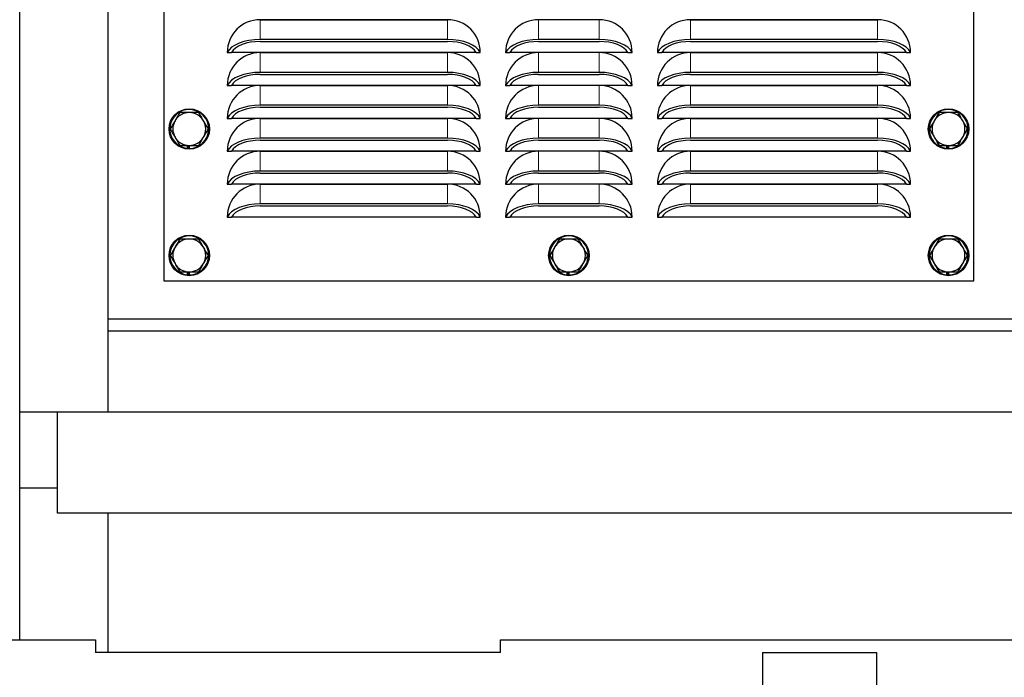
# Model space of a CAD drawing. Header units: millimetres. Extents: x 0 to 29700, y -16 to 21000.
# Tile 181 of 256: x 8309 to 8698, y 16284 to 16544. Entities that reach past the tile are written whole.
import ezdxf

# ---------------------------------------------------------------- set-up
doc = ezdxf.new("R2010")
doc.units = ezdxf.units.MM
doc.layers.add('1', color=7, linetype='Continuous', true_color=0xffffff)
doc.layers.add('254', color=7, linetype='Continuous', true_color=0xffffff)
doc.styles.add('latin_extended', font='simplex.shx')
doc.dimstyles.get("Standard").update_dxf_attribs({"dimtxt": 0.18, "dimasz": 0.18, "dimexe": 0.18, "dimexo": 0.0625, "dimgap": 0.09, "dimtad": 0, "dimtih": 1, "dimtoh": 1, "dimdec": 4, "dimzin": 0, "dimdsep": 46, "dimtxsty": 'Standard', "dimcen": 0.09, "dimadec": 0, "dimazin": 0, "dimtfac": 1, "dimtdec": 4, "dimtofl": 0, "dimtmove": 0, "dimatfit": 3, "dimfxl": 1, "dimtolj": 1, "dimtzin": 0, "dimarcsym": 0})

# ---------------------------------------------------------------- blocks, each defined once
blk = doc.blocks.new('_U0')
at = {"layer": '254', "color": 3, "linetype": 'Continuous', "lineweight": 13, "transparency": 16777216}
for p, q in [((2857.01, 16398.8), (2857.01, 14093.8)), ((10757.01, 15923.8), (10757.01, 14093.8)), ((3032.01, 14143.8), (10582.01, 14143.8))]:
    blk.add_line(p, q, dxfattribs=at)
at = {"layer": '254', "color": 3, "transparency": 16777216}
for points in [[(3032.01, 14172.97), (3032.01, 14114.64), (2857.01, 14143.8)], [(10582.01, 14114.64), (10582.01, 14172.97), (10757.01, 14143.8)]]:
    blk.add_solid(points, dxfattribs=at)
at = {"layer": 'Defpoints', "color": 0, "transparency": 16777216}
for p in [(2857.01, 16448.8), (10757.01, 15973.8), (10757.01, 14143.8)]:
    blk.add_point(p, dxfattribs=at)
at = {"layer": '254', "color": 2, "lineweight": 13, "transparency": 16777216, "insert": (6498.68, 14406.3), "char_height": 175, "attachment_point": 1, "style": 'latin_extended'}
blk.add_mtext('\\A1;7900', dxfattribs=at)

msp = doc.modelspace()

# ---------------------------------------------------------------- linework, layer by layer
at = {"layer": '1', "color": 2, "linetype": 'Continuous', "lineweight": 25}
for p, q in [((8366.013, 17310.757), (8366.013, 16440.757)), ((8686.013, 16440.757), (8686.013, 17310.757)), ((8309.013, 16388.803), (8309.013, 16670.285)), ((8344.013, 16388.803), (8344.013, 16670.285)), ((8404.013, 16543.974), (8478.013, 16543.974)), ((8478.013, 16543.972), (8404.013, 16543.972)), ((8538.013, 16543.972), (8514.013, 16543.972)), ((8574.013, 16543.974), (8648.013, 16543.974)), ((8648.013, 16543.972), (8574.013, 16543.972)), ((8478.013, 16536.147), (8404.013, 16536.147)), ((8404.013, 16535.339), (8478.013, 16535.339)), ((8538.013, 16536.147), (8514.013, 16536.147)), ((8514.013, 16535.339), (8538.013, 16535.339)), ((8648.013, 16536.147), (8574.013, 16536.147)), ((8574.013, 16535.339), (8648.013, 16535.339)), ((8391.014, 16530.972), (8392.677, 16530.972)), ((8489.35, 16530.972), (8392.677, 16530.972)), ((8404.013, 16530.969), (8478.013, 16530.969)), ((8478.013, 16530.967), (8404.013, 16530.967)), ((8489.35, 16530.972), (8491.013, 16530.972)), ((8501.013, 16530.972), (8501.014, 16530.972)), ((8501.014, 16530.972), (8502.677, 16530.972)), ((8549.35, 16530.972), (8502.677, 16530.972)), ((8538.013, 16530.967), (8514.013, 16530.967)), ((8549.35, 16530.972), (8551.013, 16530.972)), ((8551.013, 16530.972), (8551.013, 16530.972)), ((8561.014, 16530.972), (8562.677, 16530.972)), ((8659.35, 16530.972), (8562.677, 16530.972)), ((8574.013, 16530.969), (8648.013, 16530.969)), ((8648.013, 16530.967), (8574.013, 16530.967)), ((8659.35, 16530.972), (8661.013, 16530.972)), ((8478.013, 16523.142), (8404.013, 16523.142)), ((8538.013, 16523.142), (8514.013, 16523.142)), ((8648.013, 16523.142), (8574.013, 16523.142)), ((8404.013, 16522.334), (8478.013, 16522.334)), ((8514.013, 16522.334), (8538.013, 16522.334)), ((8574.013, 16522.334), (8648.013, 16522.334)), ((8391.014, 16517.967), (8392.677, 16517.967)), ((8489.35, 16517.967), (8392.677, 16517.967)), ((8404.013, 16517.964), (8478.013, 16517.964)), ((8478.013, 16517.962), (8404.013, 16517.962)), ((8489.35, 16517.967), (8491.013, 16517.967)), ((8501.013, 16517.967), (8501.014, 16517.967)), ((8501.014, 16517.967), (8502.677, 16517.967)), ((8549.35, 16517.967), (8502.677, 16517.967)), ((8538.013, 16517.962), (8514.013, 16517.962)), ((8549.35, 16517.967), (8551.013, 16517.967)), ((8551.013, 16517.967), (8551.013, 16517.967)), ((8561.014, 16517.967), (8562.677, 16517.967)), ((8659.35, 16517.967), (8562.677, 16517.967)), ((8574.013, 16517.964), (8648.013, 16517.964)), ((8648.013, 16517.962), (8574.013, 16517.962)), ((8659.35, 16517.967), (8661.013, 16517.967)), ((8478.013, 16510.137), (8404.013, 16510.137)), ((8404.013, 16509.329), (8478.013, 16509.329)), ((8538.013, 16510.137), (8514.013, 16510.137)), ((8514.013, 16509.329), (8538.013, 16509.329)), ((8648.013, 16510.137), (8574.013, 16510.137)), ((8574.013, 16509.329), (8648.013, 16509.329)), ((8391.014, 16504.962), (8392.677, 16504.962)), ((8489.35, 16504.962), (8392.677, 16504.962)), ((8404.013, 16504.959), (8478.013, 16504.959)), ((8478.013, 16504.957), (8404.013, 16504.957)), ((8489.35, 16504.962), (8491.013, 16504.962)), ((8501.013, 16504.962), (8501.014, 16504.962)), ((8501.014, 16504.962), (8502.677, 16504.962)), ((8549.35, 16504.962), (8502.677, 16504.962)), ((8538.013, 16504.957), (8514.013, 16504.957)), ((8549.35, 16504.962), (8551.013, 16504.962)), ((8551.013, 16504.962), (8551.013, 16504.962)), ((8561.014, 16504.962), (8562.677, 16504.962)), ((8659.35, 16504.962), (8562.677, 16504.962)), ((8574.013, 16504.959), (8648.013, 16504.959)), ((8648.013, 16504.957), (8574.013, 16504.957)), ((8659.35, 16504.962), (8661.013, 16504.962)), ((8478.013, 16497.132), (8404.013, 16497.132)), ((8404.013, 16496.324), (8478.013, 16496.324)), ((8538.013, 16497.132), (8514.013, 16497.132)), ((8514.013, 16496.324), (8538.013, 16496.324)), ((8648.013, 16497.132), (8574.013, 16497.132)), ((8574.013, 16496.324), (8648.013, 16496.324)), ((8375.251, 16494.257), (8375.251, 16493.095)), ((8375.603, 16494.257), (8375.603, 16493.068)), ((8376.071, 16493.057), (8376.071, 16494.257)), ((8391.014, 16491.957), (8392.677, 16491.957)), ((8489.35, 16491.957), (8392.677, 16491.957)), ((8404.013, 16491.954), (8478.013, 16491.954)), ((8478.013, 16491.952), (8404.013, 16491.952)), ((8489.35, 16491.957), (8491.013, 16491.957)), ((8501.013, 16491.957), (8501.014, 16491.957)), ((8501.014, 16491.957), (8502.677, 16491.957)), ((8549.35, 16491.957), (8502.677, 16491.957)), ((8538.013, 16491.952), (8514.013, 16491.952)), ((8549.35, 16491.957), (8551.013, 16491.957)), ((8551.013, 16491.957), (8551.013, 16491.957)), ((8561.014, 16491.957), (8562.677, 16491.957)), ((8659.35, 16491.957), (8562.677, 16491.957)), ((8574.013, 16491.954), (8648.013, 16491.954)), ((8648.013, 16491.952), (8574.013, 16491.952)), ((8659.35, 16491.957), (8661.013, 16491.957)), ((8675.251, 16494.257), (8675.251, 16493.095)), ((8675.603, 16494.257), (8675.603, 16493.068)), ((8676.071, 16493.057), (8676.071, 16494.257)), ((8478.013, 16484.127), (8404.013, 16484.127)), ((8538.013, 16484.127), (8514.013, 16484.127)), ((8648.013, 16484.127), (8574.013, 16484.127)), ((8404.013, 16483.319), (8478.013, 16483.319)), ((8514.013, 16483.319), (8538.013, 16483.319)), ((8574.013, 16483.319), (8648.013, 16483.319)), ((8391.014, 16478.952), (8392.677, 16478.952)), ((8489.35, 16478.952), (8392.677, 16478.952)), ((8404.013, 16478.949), (8478.013, 16478.949)), ((8478.013, 16478.947), (8404.013, 16478.947)), ((8489.35, 16478.952), (8491.013, 16478.952)), ((8501.013, 16478.952), (8501.014, 16478.952)), ((8501.014, 16478.952), (8502.677, 16478.952)), ((8549.35, 16478.952), (8502.677, 16478.952)), ((8538.013, 16478.947), (8514.013, 16478.947)), ((8549.35, 16478.952), (8551.013, 16478.952)), ((8551.013, 16478.952), (8551.013, 16478.952)), ((8561.014, 16478.952), (8562.677, 16478.952)), ((8659.35, 16478.952), (8562.677, 16478.952)), ((8574.013, 16478.949), (8648.013, 16478.949)), ((8648.013, 16478.947), (8574.013, 16478.947)), ((8659.35, 16478.952), (8661.013, 16478.952)), ((8478.013, 16471.122), (8404.013, 16471.122)), ((8404.013, 16470.314), (8478.013, 16470.314)), ((8538.013, 16471.122), (8514.013, 16471.122)), ((8514.013, 16470.314), (8538.013, 16470.314)), ((8648.013, 16471.122), (8574.013, 16471.122)), ((8574.013, 16470.314), (8648.013, 16470.314)), ((8391.014, 16465.947), (8392.677, 16465.947)), ((8489.35, 16465.947), (8392.677, 16465.947)), ((8489.35, 16465.947), (8491.013, 16465.947)), ((8501.013, 16465.947), (8501.014, 16465.947)), ((8501.014, 16465.947), (8502.677, 16465.947)), ((8549.35, 16465.947), (8502.677, 16465.947)), ((8549.35, 16465.947), (8551.013, 16465.947)), ((8551.013, 16465.947), (8551.013, 16465.947)), ((8561.014, 16465.947), (8562.677, 16465.947)), ((8659.35, 16465.947), (8562.677, 16465.947)), ((8659.35, 16465.947), (8661.013, 16465.947)), ((8375.251, 16444.257), (8375.251, 16443.095)), ((8375.603, 16444.257), (8375.603, 16443.068)), ((8376.071, 16443.057), (8376.071, 16444.257)), ((8525.251, 16444.257), (8525.251, 16443.095)), ((8525.603, 16444.257), (8525.603, 16443.068)), ((8526.071, 16443.057), (8526.071, 16444.257)), ((8675.251, 16444.257), (8675.251, 16443.095)), ((8675.603, 16444.257), (8675.603, 16443.068)), ((8676.071, 16443.057), (8676.071, 16444.257)), ((8366.013, 16440.757), (8686.013, 16440.757)), ((8344.013, 16425.757), (8904.029, 16425.757)), ((8904.029, 16420.811), (8344.013, 16420.811)), ((8324.014, 16388.803), (8309.013, 16388.803)), ((8309.013, 16358.803), (8309.013, 16388.803)), ((8959.013, 16388.803), (8324.013, 16388.803)), ((8324.013, 16348.803), (8324.013, 16388.803)), ((8324.014, 16358.803), (8309.013, 16358.803)), ((8309.013, 16298.801), (8309.013, 16358.803)), ((8959.013, 16348.803), (8324.013, 16348.803)), ((8344.013, 16293.801), (8344.013, 16348.8)), ((3006.295, 16298.803), (8339.013, 16298.803)), ((8339.013, 16298.803), (8339.013, 16293.803)), ((8499.013, 16298.803), (8739.013, 16298.803)), ((8499.013, 16293.803), (8499.013, 16298.803)), ((8499.013, 16293.803), (8339.013, 16293.803)), ((8602.513, 16293.803), (8647.513, 16293.803)), ((8602.513, 16293.803), (8602.513, 16173.803)), ((8647.513, 16293.803), (8647.513, 16173.803))]:
    msp.add_line(p, q, dxfattribs=at)
at = {"layer": '1', "color": 4, "linetype": 'Continuous', "lineweight": 13}
for p, q in [((8404.013, 16543.972), (8404.013, 16536.147)), ((8478.013, 16543.972), (8478.013, 16536.147)), ((8514.013, 16543.972), (8514.013, 16536.147)), ((8538.013, 16543.972), (8538.013, 16536.147)), ((8574.013, 16543.972), (8574.013, 16536.147)), ((8648.013, 16543.972), (8648.013, 16536.147)), ((8404.013, 16530.967), (8404.013, 16523.142)), ((8478.013, 16530.967), (8478.013, 16523.142)), ((8514.013, 16530.967), (8514.013, 16523.142)), ((8538.013, 16530.967), (8538.013, 16523.142)), ((8574.013, 16530.967), (8574.013, 16523.142)), ((8648.013, 16530.967), (8648.013, 16523.142)), ((8404.013, 16517.962), (8404.013, 16510.137)), ((8478.013, 16517.962), (8478.013, 16510.137)), ((8514.013, 16517.962), (8514.013, 16510.137)), ((8538.013, 16517.962), (8538.013, 16510.137)), ((8574.013, 16517.962), (8574.013, 16510.137)), ((8648.013, 16517.962), (8648.013, 16510.137)), ((8404.013, 16504.957), (8404.013, 16497.132)), ((8478.013, 16504.957), (8478.013, 16497.132)), ((8514.013, 16504.957), (8514.013, 16497.132)), ((8538.013, 16504.957), (8538.013, 16497.132)), ((8574.013, 16504.957), (8574.013, 16497.132)), ((8648.013, 16504.957), (8648.013, 16497.132)), ((8404.013, 16491.952), (8404.013, 16484.127)), ((8478.013, 16491.952), (8478.013, 16484.127)), ((8514.013, 16491.952), (8514.013, 16484.127)), ((8538.013, 16491.952), (8538.013, 16484.127)), ((8574.013, 16491.952), (8574.013, 16484.127)), ((8648.013, 16491.952), (8648.013, 16484.127)), ((8404.013, 16478.947), (8404.013, 16471.122)), ((8478.013, 16478.947), (8478.013, 16471.122)), ((8514.013, 16478.947), (8514.013, 16471.122)), ((8538.013, 16478.947), (8538.013, 16471.122)), ((8574.013, 16478.947), (8574.013, 16471.122)), ((8648.013, 16478.947), (8648.013, 16471.122))]:
    msp.add_line(p, q, dxfattribs=at)
at = {"layer": '1', "color": 2, "linetype": 'Continuous', "lineweight": 25}
for centre in [(8376.013, 16500.757), (8676.013, 16500.757), (8376.013, 16450.757), (8526.013, 16450.757), (8676.013, 16450.757)]:
    msp.add_circle(centre, 8, dxfattribs=at)
for centre, radius, start, end in [((8404.013, 16530.972), 13.002, 90, 180), ((8404.013, 16530.972), 13, 90, 180), ((8478.013, 16530.972), 13.002, 0, 90), ((8478.013, 16530.972), 13, 0, 90), ((8514.013, 16530.972), 13, 90, 180), ((8538.013, 16530.972), 13, 0, 90), ((8574.013, 16530.972), 13.002, 90, 180), ((8574.013, 16530.972), 13, 90, 180), ((8648.013, 16530.972), 13.002, 0, 90), ((8648.013, 16530.972), 13, 0, 90), ((8404.013, 16517.967), 13.002, 90, 180), ((8404.013, 16517.967), 13, 90, 180), ((8478.013, 16517.967), 13.002, 0, 90), ((8478.013, 16517.967), 13, 0, 90), ((8514.013, 16517.967), 13, 90, 180), ((8538.013, 16517.967), 13, 0, 90), ((8574.013, 16517.967), 13.002, 90, 180), ((8574.013, 16517.967), 13, 90, 180), ((8648.013, 16517.967), 13.002, 0, 90), ((8648.013, 16517.967), 13, 0, 90), ((8404.013, 16504.962), 13.002, 90, 180), ((8404.013, 16504.962), 13, 90, 180), ((8478.013, 16504.962), 13.002, 0, 90), ((8478.013, 16504.962), 13, 0, 90), ((8514.013, 16504.962), 13, 90, 180), ((8538.013, 16504.962), 13, 0, 90), ((8574.013, 16504.962), 13.002, 90, 180), ((8574.013, 16504.962), 13, 90, 180), ((8648.013, 16504.962), 13.002, 0, 90), ((8648.013, 16504.962), 13, 0, 90), ((8376.013, 16500.757), 7.7, 270.42672, 264.31576), ((8376.013, 16500.757), 6.5, 90, 150), ((8376.013, 16500.757), 6.5, 30, 90), ((8676.013, 16500.757), 7.7, 270.42672, 264.31576), ((8676.013, 16500.757), 6.5, 90, 150), ((8676.013, 16500.757), 6.5, 30, 90), ((8376.013, 16500.757), 6.5, 150, 210), ((8376.013, 16500.757), 6.5, 330, 30), ((8404.013, 16491.957), 13.002, 90, 180), ((8404.013, 16491.957), 13, 90, 180), ((8478.013, 16491.957), 13.002, 0, 90), ((8478.013, 16491.957), 13, 0, 90), ((8514.013, 16491.957), 13, 90, 180), ((8538.013, 16491.957), 13, 0, 90), ((8574.013, 16491.957), 13.002, 90, 180), ((8574.013, 16491.957), 13, 90, 180), ((8648.013, 16491.957), 13.002, 0, 90), ((8648.013, 16491.957), 13, 0, 90), ((8676.013, 16500.757), 6.5, 150, 210), ((8676.013, 16500.757), 6.5, 330, 30), ((8376.013, 16500.757), 6.5, 210, 270), ((8376.013, 16500.757), 6.5, 270, 330), ((8676.013, 16500.757), 6.5, 210, 270), ((8676.013, 16500.757), 6.5, 270, 330), ((8404.013, 16478.952), 13.002, 90, 180), ((8404.013, 16478.952), 13, 90, 180), ((8478.013, 16478.952), 13.002, 0, 90), ((8478.013, 16478.952), 13, 0, 90), ((8514.013, 16478.952), 13, 90, 180), ((8538.013, 16478.952), 13, 0, 90), ((8574.013, 16478.952), 13.002, 90, 180), ((8574.013, 16478.952), 13, 90, 180), ((8648.013, 16478.952), 13.002, 0, 90), ((8648.013, 16478.952), 13, 0, 90), ((8404.013, 16465.947), 13.002, 90, 180), ((8404.013, 16465.947), 13, 90, 180), ((8478.013, 16465.947), 13.002, 0, 90), ((8478.013, 16465.947), 13, 0, 90), ((8514.013, 16465.947), 13, 90, 180), ((8538.013, 16465.947), 13, 0, 90), ((8574.013, 16465.947), 13.002, 90, 180), ((8574.013, 16465.947), 13, 90, 180), ((8648.013, 16465.947), 13.002, 0, 90), ((8648.013, 16465.947), 13, 0, 90), ((8376.013, 16450.757), 7.7, 270.42672, 264.31576), ((8376.013, 16450.757), 6.5, 90, 150), ((8376.013, 16450.757), 6.5, 30, 90), ((8526.013, 16450.757), 7.7, 270.42672, 264.31576), ((8526.013, 16450.757), 6.5, 90, 150), ((8526.013, 16450.757), 6.5, 30, 90), ((8676.013, 16450.757), 7.7, 270.42672, 264.31576), ((8676.013, 16450.757), 6.5, 90, 150), ((8676.013, 16450.757), 6.5, 30, 90), ((8376.013, 16450.757), 6.5, 150, 210), ((8376.013, 16450.757), 6.5, 330, 30), ((8526.013, 16450.757), 6.5, 150, 210), ((8526.013, 16450.757), 6.5, 330, 30), ((8676.013, 16450.757), 6.5, 150, 210), ((8676.013, 16450.757), 6.5, 330, 30), ((8376.013, 16450.757), 6.5, 210, 270), ((8376.013, 16450.757), 6.5, 270, 330), ((8526.013, 16450.757), 6.5, 210, 270), ((8526.013, 16450.757), 6.5, 270, 330), ((8676.013, 16450.757), 6.5, 210, 270), ((8676.013, 16450.757), 6.5, 270, 330)]:
    msp.add_arc(centre, radius, start, end, dxfattribs=at)
for centre, major_axis, ratio, start_param, end_param in [((8404.013, 16529.478), (13.339, 0), 0.5, 1.5707963, 2.9155852), ((8404.013, 16529.478), (-11.724, 0), 0.5, 4.712389, 6.0253781), ((8478.013, 16529.478), (13.339, 0), 0.5, 0.2260075, 1.5707963), ((8478.013, 16529.478), (-11.724, 0), 0.5, 3.3993998, 4.712389), ((8514.013, 16529.478), (13.339, 0), 0.5, 1.5707963, 2.9155852), ((8514.013, 16529.478), (-11.724, 0), 0.5, 4.712389, 6.0253781), ((8538.013, 16529.478), (13.339, 0), 0.5, 0.2260075, 1.5707963), ((8538.013, 16529.478), (-11.724, 0), 0.5, 3.3993998, 4.712389), ((8574.013, 16529.478), (13.339, 0), 0.5, 1.5707963, 2.9155852), ((8574.013, 16529.478), (-11.724, 0), 0.5, 4.712389, 6.0253781), ((8648.013, 16529.478), (13.339, 0), 0.5, 0.2260075, 1.5707963), ((8648.013, 16529.478), (-11.724, 0), 0.5, 3.3993998, 4.712389), ((8404.013, 16516.473), (13.339, 0), 0.5, 1.5707963, 2.9155852), ((8478.013, 16516.473), (13.339, 0), 0.5, 0.2260075, 1.5707963), ((8514.013, 16516.473), (13.339, 0), 0.5, 1.5707963, 2.9155852), ((8538.013, 16516.473), (13.339, 0), 0.5, 0.2260075, 1.5707963), ((8574.013, 16516.473), (13.339, 0), 0.5, 1.5707963, 2.9155852), ((8648.013, 16516.473), (13.339, 0), 0.5, 0.2260075, 1.5707963), ((8404.013, 16516.473), (-11.724, 0), 0.5, 4.712389, 6.0253781), ((8478.013, 16516.473), (-11.724, 0), 0.5, 3.3993998, 4.712389), ((8514.013, 16516.473), (-11.724, 0), 0.5, 4.712389, 6.0253781), ((8538.013, 16516.473), (-11.724, 0), 0.5, 3.3993998, 4.712389), ((8574.013, 16516.473), (-11.724, 0), 0.5, 4.712389, 6.0253781), ((8648.013, 16516.473), (-11.724, 0), 0.5, 3.3993998, 4.712389), ((8404.013, 16503.468), (13.339, 0), 0.5, 1.5707963, 2.9155852), ((8404.013, 16503.468), (-11.724, 0), 0.5, 4.712389, 6.0253781), ((8478.013, 16503.468), (13.339, 0), 0.5, 0.2260075, 1.5707963), ((8478.013, 16503.468), (-11.724, 0), 0.5, 3.3993998, 4.712389), ((8514.013, 16503.468), (13.339, 0), 0.5, 1.5707963, 2.9155852), ((8514.013, 16503.468), (-11.724, 0), 0.5, 4.712389, 6.0253781), ((8538.013, 16503.468), (13.339, 0), 0.5, 0.2260075, 1.5707963), ((8538.013, 16503.468), (-11.724, 0), 0.5, 3.3993998, 4.712389), ((8574.013, 16503.468), (13.339, 0), 0.5, 1.5707963, 2.9155852), ((8574.013, 16503.468), (-11.724, 0), 0.5, 4.712389, 6.0253781), ((8648.013, 16503.468), (13.339, 0), 0.5, 0.2260075, 1.5707963), ((8648.013, 16503.468), (-11.724, 0), 0.5, 3.3993998, 4.712389), ((8404.013, 16490.463), (13.339, 0), 0.5, 1.5707963, 2.9155852), ((8404.013, 16490.463), (-11.724, 0), 0.5, 4.712389, 6.0253781), ((8478.013, 16490.463), (13.339, 0), 0.5, 0.2260075, 1.5707963), ((8478.013, 16490.463), (-11.724, 0), 0.5, 3.3993998, 4.712389), ((8514.013, 16490.463), (13.339, 0), 0.5, 1.5707963, 2.9155852), ((8514.013, 16490.463), (-11.724, 0), 0.5, 4.712389, 6.0253781), ((8538.013, 16490.463), (13.339, 0), 0.5, 0.2260075, 1.5707963), ((8538.013, 16490.463), (-11.724, 0), 0.5, 3.3993998, 4.712389), ((8574.013, 16490.463), (13.339, 0), 0.5, 1.5707963, 2.9155852), ((8574.013, 16490.463), (-11.724, 0), 0.5, 4.712389, 6.0253781), ((8648.013, 16490.463), (13.339, 0), 0.5, 0.2260075, 1.5707963), ((8648.013, 16490.463), (-11.724, 0), 0.5, 3.3993998, 4.712389), ((8376.013, 16500.757), (0.587, 7.678), 0.9999995, 3.1186314, 3.1645681), ((8676.013, 16500.757), (0.668, 7.671), 0.9999999, 3.1292059, 3.1751426), ((8404.013, 16477.458), (13.339, 0), 0.5, 1.5707963, 2.9155852), ((8478.013, 16477.458), (13.339, 0), 0.5, 0.2260075, 1.5707963), ((8514.013, 16477.458), (13.339, 0), 0.5, 1.5707963, 2.9155852), ((8538.013, 16477.458), (13.339, 0), 0.5, 0.2260075, 1.5707963), ((8574.013, 16477.458), (13.339, 0), 0.5, 1.5707963, 2.9155852), ((8648.013, 16477.458), (13.339, 0), 0.5, 0.2260075, 1.5707963), ((8404.013, 16477.458), (-11.724, 0), 0.5, 4.712389, 6.0253781), ((8478.013, 16477.458), (-11.724, 0), 0.5, 3.3993998, 4.712389), ((8514.013, 16477.458), (-11.724, 0), 0.5, 4.712389, 6.0253781), ((8538.013, 16477.458), (-11.724, 0), 0.5, 3.3993998, 4.712389), ((8574.013, 16477.458), (-11.724, 0), 0.5, 4.712389, 6.0253781), ((8648.013, 16477.458), (-11.724, 0), 0.5, 3.3993998, 4.712389), ((8404.013, 16464.453), (13.339, 0), 0.5, 1.5707963, 2.9155852), ((8404.013, 16464.453), (-11.724, 0), 0.5, 4.712389, 6.0253781), ((8478.013, 16464.453), (13.339, 0), 0.5, 0.2260075, 1.5707963), ((8478.013, 16464.453), (-11.724, 0), 0.5, 3.3993998, 4.712389), ((8514.013, 16464.453), (13.339, 0), 0.5, 1.5707963, 2.9155852), ((8514.013, 16464.453), (-11.724, 0), 0.5, 4.712389, 6.0253781), ((8538.013, 16464.453), (13.339, 0), 0.5, 0.2260075, 1.5707963), ((8538.013, 16464.453), (-11.724, 0), 0.5, 3.3993998, 4.712389), ((8574.013, 16464.453), (13.339, 0), 0.5, 1.5707963, 2.9155852), ((8574.013, 16464.453), (-11.724, 0), 0.5, 4.712389, 6.0253781), ((8648.013, 16464.453), (13.339, 0), 0.5, 0.2260075, 1.5707963), ((8648.013, 16464.453), (-11.724, 0), 0.5, 3.3993998, 4.712389), ((8376.013, 16450.757), (0.587, 7.678), 0.9999995, 3.1186314, 3.1645681), ((8526.013, 16450.757), (-7.678, 0.584), 1, 1.5475435, 1.5934802), ((8676.013, 16450.757), (0.668, 7.671), 0.9999999, 3.1292059, 3.1751426)]:
    msp.add_ellipse(centre, major_axis=major_axis, ratio=ratio, start_param=start_param, end_param=end_param, dxfattribs=at)
for points, knots in [([(8372.261, 16507.257), (8371.954, 16506.726), (8371.645, 16506.191), (8371.177, 16505.38), (8371.019, 16505.107), (8370.703, 16504.56), (8370.544, 16504.284), (8370.384, 16504.007)], [0, 0, 0, 0, 0.5, 0.5, 0.75, 0.75, 1, 1, 1, 1]), ([(8376.013, 16507.257), (8375.693, 16507.257), (8375.375, 16507.257), (8374.743, 16507.257), (8374.429, 16507.257), (8373.491, 16507.257), (8372.874, 16507.257), (8372.261, 16507.257)], [0, 0, 0, 0, 0.25, 0.25, 0.5, 0.5, 1, 1, 1, 1]), ([(8379.766, 16507.257), (8379.153, 16507.257), (8378.535, 16507.257), (8377.598, 16507.257), (8377.284, 16507.257), (8376.652, 16507.257), (8376.334, 16507.257), (8376.013, 16507.257)], [0, 0, 0, 0, 0.5, 0.5, 0.75, 0.75, 1, 1, 1, 1]), ([(8381.643, 16504.007), (8381.482, 16504.284), (8381.323, 16504.56), (8381.007, 16505.107), (8380.85, 16505.38), (8380.382, 16506.191), (8380.073, 16506.726), (8379.766, 16507.257)], [0, 0, 0, 0, 0.25, 0.25, 0.5, 0.5, 1, 1, 1, 1]), ([(8672.261, 16507.257), (8671.954, 16506.726), (8671.645, 16506.191), (8671.177, 16505.38), (8671.019, 16505.107), (8670.703, 16504.56), (8670.544, 16504.284), (8670.384, 16504.007)], [0, 0, 0, 0, 0.5, 0.5, 0.75, 0.75, 1, 1, 1, 1]), ([(8676.013, 16507.257), (8675.693, 16507.257), (8675.375, 16507.257), (8674.743, 16507.257), (8674.429, 16507.257), (8673.491, 16507.257), (8672.874, 16507.257), (8672.261, 16507.257)], [0, 0, 0, 0, 0.25, 0.25, 0.5, 0.5, 1, 1, 1, 1]), ([(8679.766, 16507.257), (8679.153, 16507.257), (8678.535, 16507.257), (8677.598, 16507.257), (8677.284, 16507.257), (8676.652, 16507.257), (8676.334, 16507.257), (8676.013, 16507.257)], [0, 0, 0, 0, 0.5, 0.5, 0.75, 0.75, 1, 1, 1, 1]), ([(8681.643, 16504.007), (8681.482, 16504.284), (8681.323, 16504.56), (8681.007, 16505.107), (8680.85, 16505.38), (8680.382, 16506.191), (8680.073, 16506.726), (8679.766, 16507.257)], [0, 0, 0, 0, 0.25, 0.25, 0.5, 0.5, 1, 1, 1, 1]), ([(8370.384, 16504.007), (8370.224, 16503.73), (8370.065, 16503.454), (8369.749, 16502.907), (8369.592, 16502.635), (8369.123, 16501.823), (8368.814, 16501.288), (8368.508, 16500.757)], [0, 0, 0, 0, 0.25, 0.25, 0.5, 0.5, 1, 1, 1, 1]), ([(8383.519, 16500.757), (8383.212, 16501.288), (8382.903, 16501.823), (8382.435, 16502.635), (8382.278, 16502.907), (8381.962, 16503.454), (8381.803, 16503.73), (8381.643, 16504.007)], [0, 0, 0, 0, 0.5, 0.5, 0.75, 0.75, 1, 1, 1, 1]), ([(8670.384, 16504.007), (8670.224, 16503.73), (8670.065, 16503.454), (8669.749, 16502.907), (8669.592, 16502.635), (8669.123, 16501.823), (8668.814, 16501.288), (8668.508, 16500.757)], [0, 0, 0, 0, 0.25, 0.25, 0.5, 0.5, 1, 1, 1, 1]), ([(8683.519, 16500.757), (8683.212, 16501.288), (8682.903, 16501.823), (8682.435, 16502.635), (8682.278, 16502.907), (8681.962, 16503.454), (8681.803, 16503.73), (8681.643, 16504.007)], [0, 0, 0, 0, 0.5, 0.5, 0.75, 0.75, 1, 1, 1, 1]), ([(8368.508, 16500.757), (8368.814, 16500.226), (8369.123, 16499.691), (8369.592, 16498.88), (8369.749, 16498.607), (8370.065, 16498.06), (8370.224, 16497.784), (8370.384, 16497.507)], [0, 0, 0, 0, 0.5, 0.5, 0.75, 0.75, 1, 1, 1, 1]), ([(8381.643, 16497.507), (8381.803, 16497.784), (8381.962, 16498.06), (8382.278, 16498.607), (8382.435, 16498.88), (8382.903, 16499.691), (8383.212, 16500.226), (8383.519, 16500.757)], [0, 0, 0, 0, 0.25, 0.25, 0.5, 0.5, 1, 1, 1, 1]), ([(8668.508, 16500.757), (8668.814, 16500.226), (8669.123, 16499.691), (8669.592, 16498.88), (8669.749, 16498.607), (8670.065, 16498.06), (8670.224, 16497.784), (8670.384, 16497.507)], [0, 0, 0, 0, 0.5, 0.5, 0.75, 0.75, 1, 1, 1, 1]), ([(8681.643, 16497.507), (8681.803, 16497.784), (8681.962, 16498.06), (8682.278, 16498.607), (8682.435, 16498.88), (8682.903, 16499.691), (8683.212, 16500.226), (8683.519, 16500.757)], [0, 0, 0, 0, 0.25, 0.25, 0.5, 0.5, 1, 1, 1, 1]), ([(8370.384, 16497.507), (8370.544, 16497.23), (8370.703, 16496.954), (8371.019, 16496.407), (8371.177, 16496.135), (8371.645, 16495.323), (8371.954, 16494.788), (8372.261, 16494.257)], [0, 0, 0, 0, 0.25, 0.25, 0.5, 0.5, 1, 1, 1, 1]), ([(8379.766, 16494.257), (8380.073, 16494.788), (8380.382, 16495.323), (8380.85, 16496.135), (8381.007, 16496.407), (8381.323, 16496.954), (8381.482, 16497.23), (8381.643, 16497.507)], [0, 0, 0, 0, 0.5, 0.5, 0.75, 0.75, 1, 1, 1, 1]), ([(8670.384, 16497.507), (8670.544, 16497.23), (8670.703, 16496.954), (8671.019, 16496.407), (8671.177, 16496.135), (8671.645, 16495.323), (8671.954, 16494.788), (8672.261, 16494.257)], [0, 0, 0, 0, 0.25, 0.25, 0.5, 0.5, 1, 1, 1, 1]), ([(8679.766, 16494.257), (8680.073, 16494.788), (8680.382, 16495.323), (8680.85, 16496.135), (8681.007, 16496.407), (8681.323, 16496.954), (8681.482, 16497.23), (8681.643, 16497.507)], [0, 0, 0, 0, 0.5, 0.5, 0.75, 0.75, 1, 1, 1, 1]), ([(8372.261, 16494.257), (8372.874, 16494.257), (8373.491, 16494.257), (8374.429, 16494.257), (8374.743, 16494.257), (8375.375, 16494.257), (8375.693, 16494.257), (8376.013, 16494.257)], [0, 0, 0, 0, 0.5, 0.5, 0.75, 0.75, 1, 1, 1, 1]), ([(8376.013, 16494.257), (8376.334, 16494.257), (8376.652, 16494.257), (8377.284, 16494.257), (8377.598, 16494.257), (8378.535, 16494.257), (8379.153, 16494.257), (8379.766, 16494.257)], [0, 0, 0, 0, 0.25, 0.25, 0.5, 0.5, 1, 1, 1, 1]), ([(8672.261, 16494.257), (8672.874, 16494.257), (8673.491, 16494.257), (8674.429, 16494.257), (8674.743, 16494.257), (8675.375, 16494.257), (8675.693, 16494.257), (8676.013, 16494.257)], [0, 0, 0, 0, 0.5, 0.5, 0.75, 0.75, 1, 1, 1, 1]), ([(8676.013, 16494.257), (8676.334, 16494.257), (8676.652, 16494.257), (8677.284, 16494.257), (8677.598, 16494.257), (8678.535, 16494.257), (8679.153, 16494.257), (8679.766, 16494.257)], [0, 0, 0, 0, 0.25, 0.25, 0.5, 0.5, 1, 1, 1, 1]), ([(8372.261, 16457.257), (8371.954, 16456.726), (8371.645, 16456.191), (8371.177, 16455.38), (8371.019, 16455.107), (8370.703, 16454.56), (8370.544, 16454.284), (8370.384, 16454.007)], [0, 0, 0, 0, 0.5, 0.5, 0.75, 0.75, 1, 1, 1, 1]), ([(8376.013, 16457.257), (8375.693, 16457.257), (8375.375, 16457.257), (8374.743, 16457.257), (8374.429, 16457.257), (8373.491, 16457.257), (8372.874, 16457.257), (8372.261, 16457.257)], [0, 0, 0, 0, 0.25, 0.25, 0.5, 0.5, 1, 1, 1, 1]), ([(8379.766, 16457.257), (8379.153, 16457.257), (8378.535, 16457.257), (8377.598, 16457.257), (8377.284, 16457.257), (8376.652, 16457.257), (8376.334, 16457.257), (8376.013, 16457.257)], [0, 0, 0, 0, 0.5, 0.5, 0.75, 0.75, 1, 1, 1, 1]), ([(8381.643, 16454.007), (8381.482, 16454.284), (8381.323, 16454.56), (8381.007, 16455.107), (8380.85, 16455.38), (8380.382, 16456.191), (8380.073, 16456.726), (8379.766, 16457.257)], [0, 0, 0, 0, 0.25, 0.25, 0.5, 0.5, 1, 1, 1, 1]), ([(8522.261, 16457.257), (8521.954, 16456.726), (8521.645, 16456.191), (8521.177, 16455.38), (8521.019, 16455.107), (8520.703, 16454.56), (8520.544, 16454.284), (8520.384, 16454.007)], [0, 0, 0, 0, 0.5, 0.5, 0.75, 0.75, 1, 1, 1, 1]), ([(8526.013, 16457.257), (8525.693, 16457.257), (8525.375, 16457.257), (8524.743, 16457.257), (8524.429, 16457.257), (8523.491, 16457.257), (8522.874, 16457.257), (8522.261, 16457.257)], [0, 0, 0, 0, 0.25, 0.25, 0.5, 0.5, 1, 1, 1, 1]), ([(8529.766, 16457.257), (8529.153, 16457.257), (8528.535, 16457.257), (8527.598, 16457.257), (8527.284, 16457.257), (8526.652, 16457.257), (8526.334, 16457.257), (8526.013, 16457.257)], [0, 0, 0, 0, 0.5, 0.5, 0.75, 0.75, 1, 1, 1, 1]), ([(8531.643, 16454.007), (8531.482, 16454.284), (8531.323, 16454.56), (8531.007, 16455.107), (8530.85, 16455.38), (8530.382, 16456.191), (8530.073, 16456.726), (8529.766, 16457.257)], [0, 0, 0, 0, 0.25, 0.25, 0.5, 0.5, 1, 1, 1, 1]), ([(8672.261, 16457.257), (8671.954, 16456.726), (8671.645, 16456.191), (8671.177, 16455.38), (8671.019, 16455.107), (8670.703, 16454.56), (8670.544, 16454.284), (8670.384, 16454.007)], [0, 0, 0, 0, 0.5, 0.5, 0.75, 0.75, 1, 1, 1, 1]), ([(8676.013, 16457.257), (8675.693, 16457.257), (8675.375, 16457.257), (8674.743, 16457.257), (8674.429, 16457.257), (8673.491, 16457.257), (8672.874, 16457.257), (8672.261, 16457.257)], [0, 0, 0, 0, 0.25, 0.25, 0.5, 0.5, 1, 1, 1, 1]), ([(8679.766, 16457.257), (8679.153, 16457.257), (8678.535, 16457.257), (8677.598, 16457.257), (8677.284, 16457.257), (8676.652, 16457.257), (8676.334, 16457.257), (8676.013, 16457.257)], [0, 0, 0, 0, 0.5, 0.5, 0.75, 0.75, 1, 1, 1, 1]), ([(8681.643, 16454.007), (8681.482, 16454.284), (8681.323, 16454.56), (8681.007, 16455.107), (8680.85, 16455.38), (8680.382, 16456.191), (8680.073, 16456.726), (8679.766, 16457.257)], [0, 0, 0, 0, 0.25, 0.25, 0.5, 0.5, 1, 1, 1, 1]), ([(8370.384, 16454.007), (8370.224, 16453.73), (8370.065, 16453.454), (8369.749, 16452.907), (8369.592, 16452.635), (8369.123, 16451.823), (8368.814, 16451.288), (8368.508, 16450.757)], [0, 0, 0, 0, 0.25, 0.25, 0.5, 0.5, 1, 1, 1, 1]), ([(8383.519, 16450.757), (8383.212, 16451.288), (8382.903, 16451.823), (8382.435, 16452.635), (8382.278, 16452.907), (8381.962, 16453.454), (8381.803, 16453.73), (8381.643, 16454.007)], [0, 0, 0, 0, 0.5, 0.5, 0.75, 0.75, 1, 1, 1, 1]), ([(8520.384, 16454.007), (8520.224, 16453.73), (8520.065, 16453.454), (8519.749, 16452.907), (8519.592, 16452.635), (8519.123, 16451.823), (8518.814, 16451.288), (8518.508, 16450.757)], [0, 0, 0, 0, 0.25, 0.25, 0.5, 0.5, 1, 1, 1, 1]), ([(8533.519, 16450.757), (8533.212, 16451.288), (8532.903, 16451.823), (8532.435, 16452.635), (8532.278, 16452.907), (8531.962, 16453.454), (8531.803, 16453.73), (8531.643, 16454.007)], [0, 0, 0, 0, 0.5, 0.5, 0.75, 0.75, 1, 1, 1, 1]), ([(8670.384, 16454.007), (8670.224, 16453.73), (8670.065, 16453.454), (8669.749, 16452.907), (8669.592, 16452.635), (8669.123, 16451.823), (8668.814, 16451.288), (8668.508, 16450.757)], [0, 0, 0, 0, 0.25, 0.25, 0.5, 0.5, 1, 1, 1, 1]), ([(8683.519, 16450.757), (8683.212, 16451.288), (8682.903, 16451.823), (8682.435, 16452.635), (8682.278, 16452.907), (8681.962, 16453.454), (8681.803, 16453.73), (8681.643, 16454.007)], [0, 0, 0, 0, 0.5, 0.5, 0.75, 0.75, 1, 1, 1, 1]), ([(8368.508, 16450.757), (8368.814, 16450.226), (8369.123, 16449.691), (8369.592, 16448.88), (8369.749, 16448.607), (8370.065, 16448.06), (8370.224, 16447.784), (8370.384, 16447.507)], [0, 0, 0, 0, 0.5, 0.5, 0.75, 0.75, 1, 1, 1, 1]), ([(8381.643, 16447.507), (8381.803, 16447.784), (8381.962, 16448.06), (8382.278, 16448.607), (8382.435, 16448.88), (8382.903, 16449.691), (8383.212, 16450.226), (8383.519, 16450.757)], [0, 0, 0, 0, 0.25, 0.25, 0.5, 0.5, 1, 1, 1, 1]), ([(8518.508, 16450.757), (8518.814, 16450.226), (8519.123, 16449.691), (8519.592, 16448.88), (8519.749, 16448.607), (8520.065, 16448.06), (8520.224, 16447.784), (8520.384, 16447.507)], [0, 0, 0, 0, 0.5, 0.5, 0.75, 0.75, 1, 1, 1, 1]), ([(8531.643, 16447.507), (8531.803, 16447.784), (8531.962, 16448.06), (8532.278, 16448.607), (8532.435, 16448.88), (8532.903, 16449.691), (8533.212, 16450.226), (8533.519, 16450.757)], [0, 0, 0, 0, 0.25, 0.25, 0.5, 0.5, 1, 1, 1, 1]), ([(8668.508, 16450.757), (8668.814, 16450.226), (8669.123, 16449.691), (8669.592, 16448.88), (8669.749, 16448.607), (8670.065, 16448.06), (8670.224, 16447.784), (8670.384, 16447.507)], [0, 0, 0, 0, 0.5, 0.5, 0.75, 0.75, 1, 1, 1, 1]), ([(8681.643, 16447.507), (8681.803, 16447.784), (8681.962, 16448.06), (8682.278, 16448.607), (8682.435, 16448.88), (8682.903, 16449.691), (8683.212, 16450.226), (8683.519, 16450.757)], [0, 0, 0, 0, 0.25, 0.25, 0.5, 0.5, 1, 1, 1, 1]), ([(8370.384, 16447.507), (8370.544, 16447.23), (8370.703, 16446.954), (8371.019, 16446.407), (8371.177, 16446.135), (8371.645, 16445.323), (8371.954, 16444.788), (8372.261, 16444.257)], [0, 0, 0, 0, 0.25, 0.25, 0.5, 0.5, 1, 1, 1, 1]), ([(8379.766, 16444.257), (8380.073, 16444.788), (8380.382, 16445.323), (8380.85, 16446.135), (8381.007, 16446.407), (8381.323, 16446.954), (8381.482, 16447.23), (8381.643, 16447.507)], [0, 0, 0, 0, 0.5, 0.5, 0.75, 0.75, 1, 1, 1, 1]), ([(8520.384, 16447.507), (8520.544, 16447.23), (8520.703, 16446.954), (8521.019, 16446.407), (8521.177, 16446.135), (8521.645, 16445.323), (8521.954, 16444.788), (8522.261, 16444.257)], [0, 0, 0, 0, 0.25, 0.25, 0.5, 0.5, 1, 1, 1, 1]), ([(8529.766, 16444.257), (8530.073, 16444.788), (8530.382, 16445.323), (8530.85, 16446.135), (8531.007, 16446.407), (8531.323, 16446.954), (8531.482, 16447.23), (8531.643, 16447.507)], [0, 0, 0, 0, 0.5, 0.5, 0.75, 0.75, 1, 1, 1, 1]), ([(8670.384, 16447.507), (8670.544, 16447.23), (8670.703, 16446.954), (8671.019, 16446.407), (8671.177, 16446.135), (8671.645, 16445.323), (8671.954, 16444.788), (8672.261, 16444.257)], [0, 0, 0, 0, 0.25, 0.25, 0.5, 0.5, 1, 1, 1, 1]), ([(8679.766, 16444.257), (8680.073, 16444.788), (8680.382, 16445.323), (8680.85, 16446.135), (8681.007, 16446.407), (8681.323, 16446.954), (8681.482, 16447.23), (8681.643, 16447.507)], [0, 0, 0, 0, 0.5, 0.5, 0.75, 0.75, 1, 1, 1, 1]), ([(8372.261, 16444.257), (8372.874, 16444.257), (8373.491, 16444.257), (8374.429, 16444.257), (8374.743, 16444.257), (8375.375, 16444.257), (8375.693, 16444.257), (8376.013, 16444.257)], [0, 0, 0, 0, 0.5, 0.5, 0.75, 0.75, 1, 1, 1, 1]), ([(8376.013, 16444.257), (8376.334, 16444.257), (8376.652, 16444.257), (8377.284, 16444.257), (8377.598, 16444.257), (8378.535, 16444.257), (8379.153, 16444.257), (8379.766, 16444.257)], [0, 0, 0, 0, 0.25, 0.25, 0.5, 0.5, 1, 1, 1, 1]), ([(8522.261, 16444.257), (8522.874, 16444.257), (8523.491, 16444.257), (8524.429, 16444.257), (8524.743, 16444.257), (8525.375, 16444.257), (8525.693, 16444.257), (8526.013, 16444.257)], [0, 0, 0, 0, 0.5, 0.5, 0.75, 0.75, 1, 1, 1, 1]), ([(8526.013, 16444.257), (8526.334, 16444.257), (8526.652, 16444.257), (8527.284, 16444.257), (8527.598, 16444.257), (8528.535, 16444.257), (8529.153, 16444.257), (8529.766, 16444.257)], [0, 0, 0, 0, 0.25, 0.25, 0.5, 0.5, 1, 1, 1, 1]), ([(8672.261, 16444.257), (8672.874, 16444.257), (8673.491, 16444.257), (8674.429, 16444.257), (8674.743, 16444.257), (8675.375, 16444.257), (8675.693, 16444.257), (8676.013, 16444.257)], [0, 0, 0, 0, 0.5, 0.5, 0.75, 0.75, 1, 1, 1, 1]), ([(8676.013, 16444.257), (8676.334, 16444.257), (8676.652, 16444.257), (8677.284, 16444.257), (8677.598, 16444.257), (8678.535, 16444.257), (8679.153, 16444.257), (8679.766, 16444.257)], [0, 0, 0, 0, 0.25, 0.25, 0.5, 0.5, 1, 1, 1, 1])]:
    msp.add_open_spline(points, degree=3, knots=knots, dxfattribs=at)

# ---------------------------------------------------------------- dimensions: what is measured, and where the dimension line sits
at = {"layer": '254', "color": 2, "linetype": 'Continuous', "lineweight": 13}
dim = msp.add_linear_dim(base=(10757.013, 14143.803), p1=(2857.013, 16448.803), p2=(10757.013, 15973.803), dimstyle='Standard', override={"dimscale": 50, "dimtxt": 3.5, "dimasz": 3.5, "dimexe": 1, "dimexo": 1, "dimgap": 1.75, "dimtad": 1, "dimtih": 1, "dimtoh": 0, "dimdec": 2, "dimlfac": 1, "dimzin": 8, "dimdsep": 46, "dimlunit": 2, "dimtxsty": 'latin_extended', "dimsah": 1, "dimse1": 0, "dimse2": 0, "dimsd1": 0, "dimsd2": 0, "dimclrd": 3, "dimclre": 3, "dimclrt": 2, "dimtol": 0, "dimtm": -0.1, "dimtfac": 0.714286, "dimtdec": 3, "dimtofl": 1, "dimtmove": 0, "dimtzin": 8, "dimlwd": 13, "dimlwe": 13}, dxfattribs=at)
dim.commit()
dim.dimension.update_dxf_attribs({"geometry": '_U0', "text_midpoint": (6807.013, 14143.803), "dimtype": 160})

doc.saveas('drawing.dxf')
